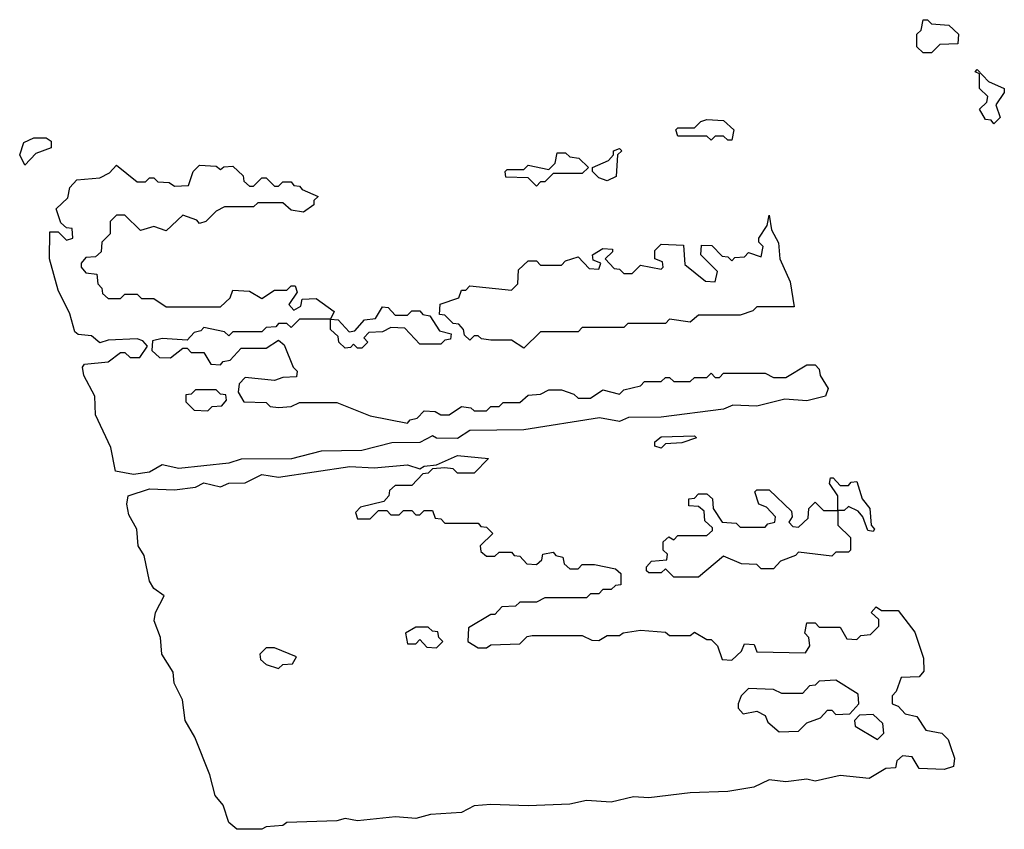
# Model space of a CAD drawing. Extents: x 2708302 to 2968450, y 494490 to 722710.
# Tile 181 of 256: x 2832052 to 2834420, y 680314 to 682260. Entities that reach past the tile are written whole.
import ezdxf

# ---------------------------------------------------------------- set-up
doc = ezdxf.new("R2010")
doc.units = 0

msp = doc.modelspace()

# ---------------------------------------------------------------- linework, layer by layer
at = {"layer": '0CON20XD'}
for points in [[(2834245, 682180), (2834225, 682180), (2834210, 682195), (2834210, 682225), (2834220, 682235), (2834225, 682260), (2834235, 682260), (2834245, 682250), (2834287, 682247), (2834310, 682225), (2834308.3, 682201.7), (2834265, 682200), (2834245, 682180)], [(2834395, 682010), (2834388.3, 682018.3), (2834375, 682020), (2834360, 682045), (2834378.3, 682061.7), (2834380, 682075), (2834360, 682095), (2834360, 682130), (2834350, 682135), (2834355, 682140), (2834381.7, 682111.7), (2834420, 682095), (2834420, 682085), (2834400, 682055), (2834410, 682025), (2834395, 682010)], [(2833765, 681970), (2833755, 681970), (2833745, 681980), (2833725, 681980), (2833715, 681970), (2833705, 681980), (2833635, 681980), (2833630, 681995), (2833635, 682000), (2833675, 682000), (2833690, 682015), (2833705, 682020), (2833745, 682017.5), (2833770, 681995), (2833765, 681970)], [(2832065, 681910), (2832052.5, 681935), (2832062.5, 681965), (2832086.4, 681976.4), (2832116.4, 681976.4), (2832128.3, 681968.3), (2832128.3, 681951.7), (2832091.7, 681938.3), (2832065, 681910)], [(2833295, 681860), (2833275, 681880), (2833221.7, 681881.7), (2833220, 681895), (2833225, 681900), (2833265, 681900), (2833275, 681910), (2833325, 681900), (2833340, 681915), (2833345, 681940), (2833365, 681940), (2833375, 681930), (2833397, 681927), (2833420, 681905), (2833405, 681890), (2833335, 681890), (2833315, 681870), (2833305, 681870), (2833295, 681860)], [(2833465, 681872.5), (2833445, 681880), (2833430, 681895), (2833430, 681905), (2833468.3, 681921.7), (2833480, 681935), (2833480, 681945), (2833495, 681950), (2833500, 681945), (2833490, 681935), (2833487, 681883), (2833465, 681872.5)], [(2832326.4, 681166.4), (2832282.5, 681175), (2832271.7, 681231.7), (2832235, 681310), (2832233.3, 681355), (2832206.7, 681405), (2832203.3, 681425), (2832208.3, 681431.7), (2832265, 681437.5), (2832295, 681460), (2832305, 681460), (2832318.3, 681448.3), (2832341.7, 681448.3), (2832360, 681475), (2832348.3, 681488.3), (2832335, 681492.5), (2832265, 681490), (2832245, 681483.3), (2832225, 681500), (2832193, 681503), (2832185, 681510), (2832173.3, 681553.3), (2832145, 681610), (2832123.8, 681685), (2832125, 681750), (2832145, 681750), (2832165, 681730), (2832180, 681735), (2832178.3, 681758.3), (2832165, 681760), (2832151.7, 681771.7), (2832140, 681805), (2832168.3, 681831.7), (2832173, 681857), (2832190, 681875), (2832245, 681880), (2832268.3, 681891.7), (2832285, 681910), (2832335, 681870), (2832355, 681870), (2832365, 681880), (2832375, 681880), (2832385, 681870), (2832411.7, 681868.3), (2832425, 681860), (2832458.3, 681861.7), (2832470, 681895), (2832485, 681910), (2832525, 681907.5), (2832535, 681900), (2832543.6, 681906.4), (2832565, 681907.5), (2832590, 681885), (2832591.7, 681871.7), (2832605, 681860), (2832615, 681860), (2832635, 681880), (2832645, 681880), (2832665, 681860), (2832675, 681860), (2832685, 681870), (2832705, 681870), (2832711.7, 681861.7), (2832725, 681860), (2832731.7, 681851.7), (2832770, 681835), (2832760, 681825), (2832760, 681815), (2832735, 681797.5), (2832705, 681802.5), (2832685, 681820), (2832625, 681820), (2832615, 681810), (2832545, 681810), (2832525, 681800), (2832500, 681775), (2832485, 681770), (2832478.3, 681778.3), (2832445, 681790), (2832405, 681752.5), (2832375, 681762.5), (2832343, 681753), (2832305, 681790), (2832285, 681790), (2832270, 681775), (2832270, 681745), (2832250, 681725), (2832248.3, 681701.7), (2832235, 681690), (2832211.7, 681688.3), (2832200, 681675), (2832200, 681665), (2832211.7, 681651.7), (2832238.3, 681648.3), (2832240, 681625), (2832250, 681615), (2832251.7, 681601.7), (2832265, 681590), (2832295, 681590), (2832305, 681600), (2832335, 681600), (2832345, 681590), (2832375, 681590), (2832405, 681570), (2832535, 681570), (2832558.3, 681591.7), (2832565, 681610), (2832605, 681607.5), (2832635, 681590), (2832665, 681610), (2832695, 681610), (2832705, 681620), (2832715, 681620), (2832720, 681605), (2832700, 681575), (2832711.7, 681561.7), (2832728.3, 681571.7), (2832731.7, 681588.3), (2832765, 681590), (2832808.3, 681558.3), (2832800, 681540), (2832818.3, 681538.3), (2832845, 681510), (2832858.3, 681511.7), (2832881.7, 681538.3), (2832908.3, 681541.7), (2832925, 681570), (2832938.3, 681568.3), (2832955, 681550), (2832985, 681550), (2832995, 681560), (2833015, 681560), (2833021.7, 681551.7), (2833038.3, 681548.3), (2833061.7, 681511.7), (2833090, 681505), (2833088.3, 681491.7), (2833075, 681490), (2833065, 681480), (2833015, 681480), (2832978.3, 681518.3), (2832945, 681520), (2832925, 681510), (2832891.7, 681508.3), (2832880, 681495), (2832890, 681485), (2832875, 681470), (2832865, 681470), (2832855, 681480), (2832848.3, 681471.7), (2832835, 681470), (2832820, 681485), (2832818.3, 681498.3), (2832800, 681515), (2832800, 681540), (2832725, 681540), (2832705, 681520), (2832695, 681530), (2832675, 681530), (2832668.3, 681521.7), (2832645, 681520), (2832635, 681510), (2832565, 681510), (2832555, 681500), (2832545, 681510), (2832495, 681520), (2832488.3, 681511.7), (2832471.7, 681508.3), (2832455, 681490), (2832395, 681493.3), (2832371.7, 681488.3), (2832370, 681465), (2832388.3, 681448.3), (2832415, 681447.5), (2832445, 681470), (2832455, 681470), (2832465, 681460), (2832495, 681460), (2832511.7, 681431.7), (2832535, 681430), (2832541.7, 681438.3), (2832558.3, 681441.7), (2832585, 681470), (2832645, 681470), (2832675, 681490), (2832688.3, 681478.3), (2832710, 681425), (2832720, 681415), (2832718.3, 681401.7), (2832685, 681400), (2832665, 681392.5), (2832595, 681400), (2832580, 681385), (2832577.5, 681365), (2832591.7, 681341.7), (2832645, 681340), (2832655, 681330), (2832675, 681327.5), (2832705, 681330), (2832725, 681340), (2832815, 681340), (2832895, 681307.5), (2832985, 681290), (2832991.7, 681298.3), (2833008.3, 681301.7), (2833025, 681320), (2833051.7, 681318.3), (2833065, 681310), (2833085, 681310), (2833115, 681330), (2833137, 681327), (2833145, 681320), (2833175, 681320), (2833185, 681330), (2833205, 681330), (2833215, 681340), (2833255, 681340), (2833275, 681357.5), (2833305, 681360), (2833325, 681370), (2833355, 681370), (2833385, 681360), (2833395, 681350), (2833425, 681350), (2833455, 681370), (2833495, 681360), (2833505, 681370), (2833545, 681380), (2833555, 681390), (2833595, 681390), (2833605, 681400), (2833615, 681400), (2833625, 681390), (2833665, 681390), (2833675, 681400), (2833705, 681400), (2833715, 681410), (2833725, 681400), (2833735, 681400), (2833745, 681410), (2833845, 681410), (2833865, 681400), (2833895, 681400), (2833945, 681430), (2833965, 681430), (2833975, 681420), (2833977.5, 681405), (2833996.7, 681373.3), (2833990, 681355), (2833945, 681344), (2833892.5, 681347.5), (2833825, 681331.2), (2833767, 681333), (2833745, 681324), (2833595, 681304.2), (2833516.4, 681303.6), (2833495, 681294.2), (2833447, 681303), (2833265, 681274.2), (2833135, 681272.5), (2833105, 681253.3), (2833055, 681253.8), (2833045, 681260), (2833015, 681243.8), (2832947, 681243), (2832875, 681224), (2832777, 681223), (2832705.9, 681204.1), (2832585, 681203.3), (2832555, 681194), (2832435, 681181.2), (2832395, 681190), (2832365, 681172), (2832326.4, 681166.4)], [(2833265, 681470), (2833235, 681490), (2833185, 681490), (2833163, 681493), (2833155, 681500), (2833145, 681500), (2833135, 681490), (2833121.7, 681501.7), (2833120, 681515), (2833108.3, 681528.3), (2833095, 681530), (2833075, 681550), (2833061.7, 681551.7), (2833063.6, 681576.4), (2833108.3, 681591.7), (2833115, 681610), (2833125, 681610), (2833135, 681620), (2833235, 681610), (2833250, 681625), (2833251.7, 681658.3), (2833275, 681680), (2833295, 681680), (2833305, 681670), (2833355, 681670), (2833365, 681680), (2833395, 681690), (2833421.7, 681661.7), (2833445, 681660), (2833450, 681675), (2833431.7, 681681.7), (2833430, 681695), (2833455, 681710), (2833478.3, 681708.3), (2833478.3, 681701.7), (2833460, 681685), (2833481.7, 681661.7), (2833495, 681660), (2833505, 681650), (2833525, 681650), (2833545, 681670), (2833595, 681660), (2833600, 681665), (2833598.3, 681678.3), (2833580, 681685), (2833580, 681705), (2833595, 681720), (2833648.3, 681718.3), (2833651.7, 681671.7), (2833701.7, 681631.7), (2833725, 681630), (2833730, 681655), (2833690, 681695), (2833691.7, 681718.3), (2833717, 681717), (2833741.7, 681691.7), (2833755, 681690), (2833765, 681680), (2833771.7, 681688.3), (2833795, 681690), (2833805, 681700), (2833835, 681690), (2833840, 681715), (2833830, 681725), (2833830, 681735), (2833850, 681765), (2833855, 681790), (2833860, 681755), (2833876.7, 681723.3), (2833880, 681685), (2833905, 681630), (2833915, 681570), (2833825, 681570), (2833815, 681560), (2833785, 681550), (2833685, 681550), (2833665, 681532.5), (2833615, 681540), (2833605, 681530), (2833515, 681530), (2833505, 681520), (2833405, 681520), (2833395, 681510), (2833305, 681510), (2833265, 681470)], [(2832505, 681320), (2832515, 681330), (2832538.3, 681331.7), (2832550, 681345), (2832548.3, 681358.3), (2832535, 681360), (2832525, 681370), (2832475, 681370), (2832465, 681360), (2832451.7, 681358.3), (2832451.7, 681341.7), (2832471.7, 681321.7), (2832505, 681320)], [(2833595, 681230), (2833580, 681235), (2833580, 681245), (2833595, 681257.5), (2833675, 681260), (2833680, 681255), (2833645, 681242.5), (2833605, 681240), (2833595, 681230)], [(2832635, 680313.8), (2832575, 680313.8), (2832555, 680330), (2832541.7, 680371.7), (2832522.5, 680395), (2832510, 680445), (2832474, 680535), (2832450, 680575), (2832443.8, 680625), (2832424.3, 680665), (2832421.7, 680691.7), (2832394.5, 680734.5), (2832390.8, 680775), (2832376.2, 680815), (2832378.8, 680835), (2832400, 680875), (2832375, 680892.5), (2832365, 680910), (2832351.7, 680971.7), (2832337.5, 680995), (2832333.8, 681035), (2832315, 681070), (2832310, 681095), (2832313.3, 681115), (2832365, 681132), (2832425, 681130), (2832475, 681136.2), (2832495, 681146.7), (2832535, 681136.7), (2832555, 681146.2), (2832595, 681146.7), (2832635, 681166.7), (2832675, 681160), (2832846.1, 681186.1), (2832905, 681182.5), (2832985, 681190), (2833015, 681180), (2833025, 681186.7), (2833055, 681190), (2833105, 681212.5), (2833180, 681205), (2833145, 681170), (2833105, 681170), (2833095, 681180), (2833075, 681182.5), (2833045, 681180), (2833035, 681170), (2833021.7, 681168.3), (2832995, 681140), (2832955, 681140), (2832941.7, 681128.3), (2832940, 681115), (2832928.3, 681101.7), (2832871.7, 681088.3), (2832860, 681075), (2832865, 681060), (2832895, 681060), (2832915, 681080), (2832935, 681080), (2832945, 681070), (2832965, 681070), (2832975, 681080), (2832995, 681080), (2833005, 681070), (2833015, 681070), (2833025, 681080), (2833045, 681080), (2833051.7, 681061.7), (2833065, 681060), (2833075, 681050), (2833155, 681050), (2833161.7, 681041.7), (2833175, 681040), (2833190, 681025), (2833160, 680995), (2833161.7, 680981.7), (2833175, 680970), (2833195, 680970), (2833205, 680980), (2833235, 680980), (2833241.7, 680971.7), (2833255, 680970), (2833271.7, 680951.7), (2833295, 680950), (2833308.3, 680961.7), (2833310, 680975), (2833335, 680980), (2833341.7, 680971.7), (2833358.3, 680968.3), (2833361.7, 680951.7), (2833375, 680940), (2833395, 680940), (2833405, 680950), (2833435, 680950), (2833485, 680940), (2833498.3, 680928.3), (2833498.3, 680901.7), (2833485, 680900), (2833475, 680890), (2833455, 680890), (2833445, 680880), (2833425, 680880), (2833415, 680870), (2833315, 680870), (2833295, 680860), (2833255, 680860), (2833245, 680850), (2833211.7, 680848.3), (2833195, 680830), (2833185, 680830), (2833131.7, 680798.3), (2833130, 680765), (2833155, 680750), (2833175, 680750), (2833185, 680757.5), (2833255, 680760), (2833273, 680777), (2833285, 680780), (2833405, 680780), (2833428.3, 680768.3), (2833445, 680767.5), (2833465, 680780), (2833495, 680780), (2833503.6, 680786.4), (2833545, 680792.5), (2833605, 680787.5), (2833615, 680780), (2833665, 680780), (2833675, 680787.5), (2833705, 680770), (2833715, 680770), (2833730, 680755), (2833741.7, 680721.7), (2833765, 680720), (2833788.3, 680741.7), (2833795, 680760), (2833818.3, 680758.3), (2833825, 680740), (2833941.7, 680738.3), (2833952.5, 680755), (2833950, 680775), (2833940, 680785), (2833945, 680810), (2833965, 680810), (2833975, 680800), (2834025, 680800), (2834041.7, 680771.7), (2834065, 680770), (2834075, 680780), (2834098.3, 680781.7), (2834118.3, 680801.7), (2834118.3, 680818.3), (2834100, 680835), (2834111.7, 680848.3), (2834125, 680840), (2834165, 680840), (2834205, 680787.5), (2834225.8, 680725), (2834226.2, 680693.8), (2834215, 680680), (2834171.7, 680678.3), (2834160, 680645), (2834150, 680635), (2834150, 680615), (2834165, 680610), (2834181.7, 680591.7), (2834210, 680585), (2834231.7, 680551.7), (2834270, 680545), (2834285, 680530), (2834290, 680515), (2834300, 680485), (2834297.5, 680465), (2834275, 680457.5), (2834215, 680460), (2834198.3, 680488.3), (2834175, 680490), (2834161.7, 680478.3), (2834158.3, 680461.7), (2834135, 680460), (2834095, 680436.2), (2834025, 680443.3), (2833965, 680429.2), (2833945, 680434), (2833895, 680427.5), (2833855, 680432.5), (2833817.5, 680415), (2833755, 680404.4), (2833665, 680401.2), (2833565, 680389.2), (2833528.3, 680391.7), (2833475, 680378.8), (2833415, 680383.3), (2833375, 680374.4), (2833275, 680370), (2833185, 680373.3), (2833145, 680370), (2833115, 680354.2), (2833040.5, 680349.5), (2833005, 680340), (2832956.4, 680343.6), (2832865, 680333.8), (2832835, 680340), (2832815, 680333.8), (2832695, 680330), (2832685, 680322.5), (2832645, 680320), (2832635, 680313.8)], [(2833685, 680920), (2833625, 680920), (2833605, 680940), (2833595, 680930), (2833565, 680930), (2833560, 680935), (2833560, 680945), (2833571.7, 680958.3), (2833608.3, 680961.7), (2833610, 680975), (2833600, 680985), (2833600, 681005), (2833613, 681017), (2833625, 681010), (2833635, 681020), (2833705, 681020), (2833718.3, 681031.7), (2833718.3, 681038.3), (2833700, 681055), (2833698.3, 681078.3), (2833685, 681090), (2833661.7, 681091.7), (2833661.7, 681108.3), (2833675, 681110), (2833685, 681120), (2833705, 681120), (2833718.3, 681108.3), (2833720, 681085), (2833741.7, 681051.7), (2833775, 681050), (2833785, 681040), (2833845, 681040), (2833851.7, 681048.3), (2833868.3, 681051.7), (2833870, 681065), (2833848.3, 681088.3), (2833830, 681095), (2833820, 681125), (2833825, 681130), (2833855, 681130), (2833908.3, 681078.3), (2833910, 681065), (2833901.7, 681051.7), (2833911.7, 681041.7), (2833925, 681040), (2833948.3, 681061.7), (2833950, 681085), (2833965, 681100), (2833985, 681080), (2834020, 681080), (2834020, 681115), (2834000, 681145), (2834001.7, 681158.3), (2834008.3, 681158.3), (2834025, 681140), (2834045, 681140), (2834051.7, 681148.3), (2834065, 681150), (2834078.3, 681108.3), (2834096.7, 681085), (2834100, 681045), (2834107.5, 681035), (2834105, 681030), (2834091.7, 681031.7), (2834080, 681065), (2834068.3, 681078.3), (2834045, 681090), (2834035, 681080), (2834020, 681080), (2834020, 681045), (2834050, 681015), (2834050, 680985), (2834045, 680980), (2834015, 680980), (2834005, 680970), (2833925, 680980), (2833918.3, 680971.7), (2833881.7, 680958.3), (2833865, 680940), (2833835, 680940), (2833825, 680950), (2833788.3, 680951.7), (2833745, 680970), (2833685, 680920)], [(2833055, 680750), (2833070, 680765), (2833060, 680775), (2833058.3, 680788.3), (2833045, 680790), (2833035, 680800), (2833005, 680800), (2832980, 680785), (2832985, 680760), (2833005, 680760), (2833015, 680770), (2833031.7, 680751.7), (2833055, 680750)], [(2832675, 680700), (2832685, 680710), (2832708.3, 680711.7), (2832718.3, 680728.3), (2832665, 680750), (2832645, 680750), (2832630, 680735), (2832631.7, 680721.7), (2832645, 680710), (2832675, 680700)], [(2833878.3, 680548.3), (2833925, 680550), (2833945, 680570), (2833978.3, 680581.7), (2833995, 680600), (2834005, 680600), (2834015, 680590), (2834048.3, 680591.7), (2834070, 680615), (2834068.3, 680638.3), (2834015, 680672.5), (2833975, 680670), (2833965, 680660), (2833951.7, 680658.3), (2833935, 680640), (2833885, 680640), (2833865, 680650), (2833805, 680652.5), (2833787.5, 680635), (2833780, 680615), (2833780, 680605), (2833791.7, 680591.7), (2833825, 680597.5), (2833845, 680587.5), (2833851.7, 680571.7), (2833878.3, 680548.3)], [(2834115, 680530), (2834130, 680545), (2834128.3, 680568.3), (2834105, 680590), (2834071.7, 680588.3), (2834060, 680575), (2834061.7, 680561.7), (2834115, 680530)]]:
    msp.add_lwpolyline(points, dxfattribs=at)

doc.saveas('drawing.dxf')
